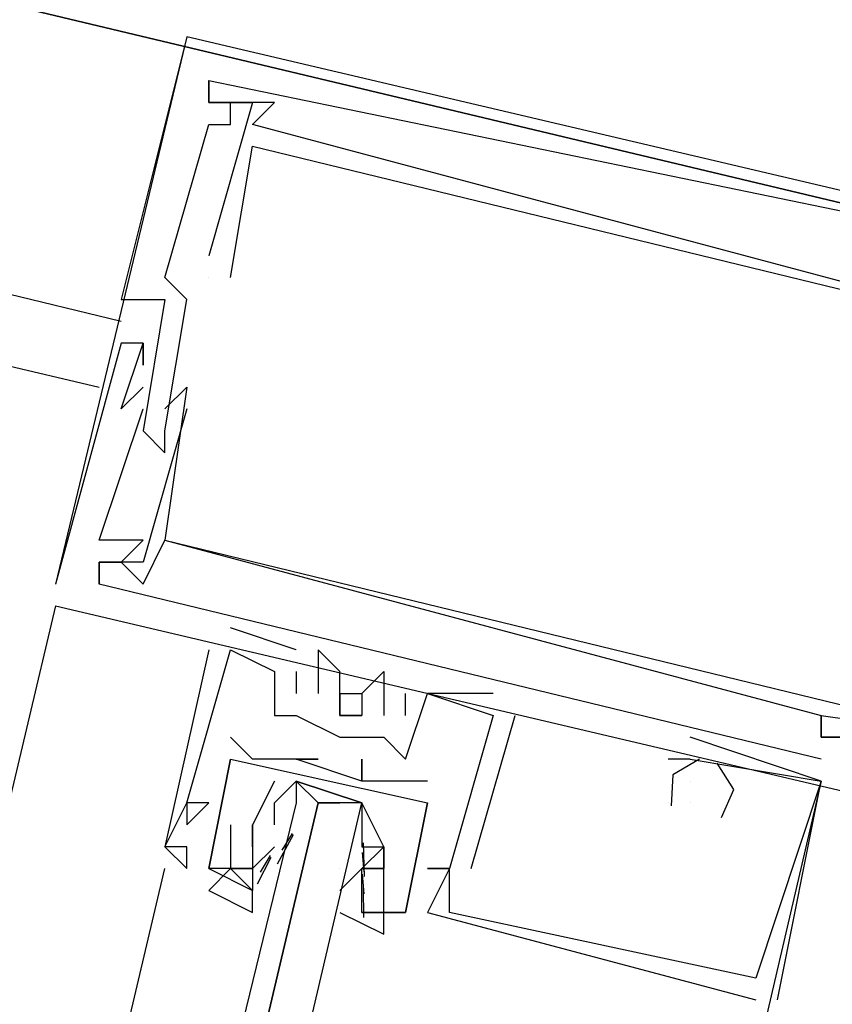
# Model space of a CAD drawing. Header units: feet. Extents: x -79 to 198, y -22 to 181.
# Tile 158 of 256: x 123.525 to 124.02, y 90.108 to 90.708. Entities that reach past the tile are written whole.
import ezdxf

# ---------------------------------------------------------------- set-up
doc = ezdxf.new("R2010")
doc.units = ezdxf.units.FT
doc.layers.add('A-LINEA', color=7, linetype='CONTINUOUS')
doc.layers.add('A-MURO-CONCRETO', color=8, linetype='CONTINUOUS')

msp = doc.modelspace()

# ---------------------------------------------------------------- linework, layer by layer
at = {"layer": 'A-LINEA'}
for p, q in [((123.5867, 90.5244), (120.8667, 91.1778)), ((120.8, 91.1378), (123.5733, 90.4844)), ((123.6267, 90.6978), (123.5467, 90.3644)), ((124.3067, 90.5378), (123.6267, 90.6978)), ((123.6267, 90.6978), (123.6267, 90.6978)), ((124.3067, 90.5378), (123.6267, 90.6978)), ((123.6267, 90.6978), (123.6267, 90.6978)), ((124.3067, 90.5378), (123.6267, 90.6978)), ((123.6267, 90.6978), (123.6267, 90.6978)), ((123.6267, 90.6844), (123.6267, 90.6844)), ((123.6267, 90.6844), (123.6267, 90.6844)), ((123.6267, 90.6844), (123.6267, 90.6844)), ((123.64, 90.6711), (123.64, 90.6711)), ((123.64, 90.6711), (123.64, 90.6711)), ((123.64, 90.6711), (123.64, 90.6711)), ((123.64, 90.6711), (123.64, 90.6711)), ((123.64, 90.6711), (123.64, 90.6711)), ((123.64, 90.6711), (123.64, 90.6711)), ((123.6533, 90.6711), (123.6533, 90.6711)), ((123.6533, 90.6711), (123.6533, 90.6711)), ((123.6533, 90.6711), (123.6533, 90.6711)), ((123.6533, 90.6711), (123.6533, 90.6711)), ((123.6533, 90.6711), (123.6533, 90.6711)), ((123.6533, 90.6711), (123.6533, 90.6711)), ((123.64, 90.6578), (123.64, 90.6578)), ((123.64, 90.6578), (123.64, 90.6578)), ((123.64, 90.6578), (123.64, 90.6578)), ((123.64, 90.6578), (123.64, 90.6578)), ((123.64, 90.6578), (123.64, 90.6578)), ((123.64, 90.6578), (123.64, 90.6578)), ((123.68, 90.6578), (123.6533, 90.6578)), ((123.6533, 90.6578), (123.6533, 90.6578)), ((123.6533, 90.6578), (123.6533, 90.6578)), ((123.68, 90.6578), (123.6533, 90.6578)), ((123.6533, 90.6578), (123.6533, 90.6578)), ((123.6533, 90.6578), (123.6533, 90.6578)), ((123.68, 90.6578), (123.6533, 90.6578)), ((123.6533, 90.6578), (123.6533, 90.6578)), ((123.6533, 90.6578), (123.6533, 90.6578)), ((123.6667, 90.6578), (123.6667, 90.6578)), ((123.6667, 90.6578), (123.6667, 90.6578)), ((123.6667, 90.6578), (123.6667, 90.6578)), ((123.6667, 90.6578), (123.6667, 90.6578)), ((123.6667, 90.6578), (123.6667, 90.6578)), ((123.6667, 90.6578), (123.6667, 90.6578)), ((123.68, 90.6578), (123.68, 90.6578)), ((123.68, 90.6578), (123.68, 90.6578)), ((123.68, 90.6578), (123.68, 90.6578)), ((123.64, 90.6444), (123.64, 90.6444)), ((123.64, 90.6444), (123.64, 90.6444)), ((123.64, 90.6444), (123.64, 90.6444)), ((123.6533, 90.6444), (123.6533, 90.6444)), ((123.6533, 90.6444), (123.6533, 90.6444)), ((123.6533, 90.6444), (123.6533, 90.6444)), ((123.6667, 90.6444), (123.6667, 90.6444)), ((123.6667, 90.6444), (123.6667, 90.6444)), ((123.6667, 90.6444), (123.6667, 90.6444)), ((123.6667, 90.6311), (123.6667, 90.6311)), ((123.6667, 90.6311), (123.6667, 90.6311)), ((123.6667, 90.6311), (123.6667, 90.6311)), ((123.64, 90.5644), (123.64, 90.5644)), ((123.64, 90.5644), (123.64, 90.5644)), ((123.64, 90.5644), (123.64, 90.5644)), ((123.6133, 90.5511), (123.6133, 90.5511)), ((123.6133, 90.5511), (123.6133, 90.5511)), ((123.6133, 90.5511), (123.6133, 90.5511)), ((123.64, 90.5511), (123.64, 90.5511)), ((123.64, 90.5511), (123.64, 90.5511)), ((123.64, 90.5511), (123.64, 90.5511)), ((123.64, 90.5511), (123.64, 90.5511)), ((123.64, 90.5511), (123.64, 90.5511)), ((123.64, 90.5511), (123.64, 90.5511)), ((123.6533, 90.5511), (123.6533, 90.5511)), ((123.6533, 90.5511), (123.6533, 90.5511)), ((123.6533, 90.5511), (123.6533, 90.5511)), ((123.5867, 90.5378), (123.5867, 90.5378)), ((123.5867, 90.5378), (123.5867, 90.5378)), ((123.5867, 90.5378), (123.5867, 90.5378)), ((123.6133, 90.5378), (123.6133, 90.5378)), ((123.6133, 90.5378), (123.6133, 90.5378)), ((123.6133, 90.5378), (123.6133, 90.5378)), ((123.6267, 90.5378), (123.6267, 90.5378)), ((123.6267, 90.5378), (123.6267, 90.5378)), ((123.6267, 90.5378), (123.6267, 90.5378)), ((123.5867, 90.5111), (123.5867, 90.5111)), ((123.5867, 90.5111), (123.5867, 90.5111)), ((123.5867, 90.5111), (123.5867, 90.5111)), ((123.6, 90.5111), (123.6, 90.5111)), ((123.6, 90.5111), (123.6, 90.5111)), ((123.6, 90.5111), (123.6, 90.5111)), ((123.6, 90.5111), (123.6, 90.5111)), ((123.6, 90.5111), (123.6, 90.5111)), ((123.6, 90.5111), (123.6, 90.5111)), ((123.6, 90.4978), (123.6, 90.4978)), ((123.6, 90.4978), (123.6, 90.4978)), ((123.6, 90.4978), (123.6, 90.4978)), ((123.6, 90.4844), (123.6, 90.4844)), ((123.6, 90.4844), (123.6, 90.4844)), ((123.6, 90.4844), (123.6, 90.4844)), ((123.6267, 90.4844), (123.6267, 90.4844)), ((123.6267, 90.4844), (123.6267, 90.4844)), ((123.6267, 90.4844), (123.6267, 90.4844)), ((123.5867, 90.4711), (123.5867, 90.4711)), ((123.5867, 90.4711), (123.5867, 90.4711)), ((123.5867, 90.4711), (123.5867, 90.4711)), ((123.6, 90.4711), (123.6, 90.4711)), ((123.6, 90.4711), (123.6, 90.4711)), ((123.6, 90.4711), (123.6, 90.4711)), ((123.6133, 90.4711), (123.6133, 90.4711)), ((123.6133, 90.4711), (123.6133, 90.4711)), ((123.6133, 90.4711), (123.6133, 90.4711)), ((123.6267, 90.4711), (123.6267, 90.4711)), ((123.6267, 90.4711), (123.6267, 90.4711)), ((123.6267, 90.4711), (123.6267, 90.4711)), ((123.6, 90.4578), (123.6, 90.4578)), ((123.6, 90.4578), (123.6, 90.4578)), ((123.6, 90.4578), (123.6, 90.4578)), ((123.6133, 90.4578), (123.6133, 90.4578)), ((123.6133, 90.4578), (123.6133, 90.4578)), ((123.6133, 90.4578), (123.6133, 90.4578)), ((123.6133, 90.4444), (123.6133, 90.4444)), ((123.6133, 90.4444), (123.6133, 90.4444)), ((123.6133, 90.4444), (123.6133, 90.4444)), ((123.5733, 90.3911), (123.5733, 90.3911)), ((123.5733, 90.3911), (123.5733, 90.3911)), ((123.5733, 90.3911), (123.5733, 90.3911)), ((123.5867, 90.3911), (123.5867, 90.3911)), ((123.5867, 90.3911), (123.5867, 90.3911)), ((123.5867, 90.3911), (123.5867, 90.3911)), ((123.6, 90.3911), (123.6, 90.3911)), ((123.6, 90.3911), (123.6, 90.3911)), ((123.6, 90.3911), (123.6, 90.3911)), ((123.6133, 90.3911), (123.6133, 90.3911)), ((123.6133, 90.3911), (123.6133, 90.3911)), ((123.6133, 90.3911), (123.6133, 90.3911)), ((123.6133, 90.3911), (123.6133, 90.3911)), ((123.6133, 90.3911), (123.6133, 90.3911)), ((123.6133, 90.3911), (123.6133, 90.3911)), ((123.5733, 90.3778), (123.5733, 90.3778)), ((123.5733, 90.3778), (123.5733, 90.3778)), ((123.5733, 90.3778), (123.5733, 90.3778)), ((123.5733, 90.3778), (123.5733, 90.3778)), ((123.5733, 90.3778), (123.5733, 90.3778)), ((123.5733, 90.3778), (123.5733, 90.3778)), ((123.5733, 90.3778), (123.5733, 90.3778)), ((123.5733, 90.3778), (123.5733, 90.3778)), ((123.5733, 90.3778), (123.5733, 90.3778)), ((123.5867, 90.3778), (123.5867, 90.3778)), ((123.5867, 90.3778), (123.5867, 90.3778)), ((123.5867, 90.3778), (123.5867, 90.3778)), ((123.5867, 90.3778), (123.5867, 90.3778)), ((123.5867, 90.3778), (123.5867, 90.3778)), ((123.5867, 90.3778), (123.5867, 90.3778)), ((123.6, 90.3778), (123.6, 90.3778)), ((123.6, 90.3778), (123.6, 90.3778)), ((123.6, 90.3778), (123.6, 90.3778)), ((123.5467, 90.3644), (123.5467, 90.3644)), ((123.5467, 90.3644), (123.5467, 90.3644)), ((123.5467, 90.3644), (123.5467, 90.3644)), ((123.5733, 90.3644), (123.5733, 90.3644)), ((124.0133, 90.2578), (123.5733, 90.3644)), ((123.5733, 90.3644), (123.5733, 90.3644)), ((124.0133, 90.2578), (123.5733, 90.3644)), ((123.5733, 90.3644), (123.5733, 90.3644)), ((124.0133, 90.2578), (123.5733, 90.3644)), ((123.6, 90.3644), (123.6, 90.3644)), ((123.6, 90.3644), (123.6, 90.3644)), ((123.6, 90.3644), (123.6, 90.3644)), ((123.5467, 90.3511), (121.88, 83.3378)), ((123.5467, 90.3511), (124.2267, 90.1911)), ((123.5467, 90.3511), (123.5467, 90.3511)), ((123.5467, 90.3511), (124.2267, 90.1911)), ((123.5467, 90.3511), (123.5467, 90.3511)), ((123.5467, 90.3511), (124.2267, 90.1911)), ((123.5467, 90.3511), (123.5467, 90.3511)), ((123.6933, 90.3244), (123.6533, 90.3378)), ((123.6533, 90.3378), (123.6533, 90.3378)), ((123.6933, 90.3244), (123.6533, 90.3378)), ((123.6533, 90.3378), (123.6533, 90.3378)), ((123.6933, 90.3244), (123.6533, 90.3378)), ((123.6533, 90.3378), (123.6533, 90.3378)), ((123.64, 90.3244), (123.64, 90.3244)), ((123.64, 90.3244), (123.64, 90.3244)), ((123.64, 90.3244), (123.64, 90.3244)), ((123.6533, 90.3244), (123.6533, 90.3244)), ((123.6533, 90.3244), (123.6533, 90.3244)), ((123.6533, 90.3244), (123.6533, 90.3244)), ((123.6533, 90.3244), (123.6533, 90.3244)), ((123.6533, 90.3244), (123.6533, 90.3244)), ((123.6533, 90.3244), (123.6533, 90.3244)), ((123.6933, 90.3244), (123.6933, 90.3244)), ((123.6933, 90.3244), (123.6933, 90.3244)), ((123.6933, 90.3244), (123.6933, 90.3244)), ((123.7067, 90.3244), (123.7067, 90.3244)), ((123.7067, 90.3244), (123.7067, 90.3244)), ((123.7067, 90.3244), (123.7067, 90.3244)), ((123.68, 90.3111), (123.68, 90.3111)), ((123.68, 90.3111), (123.68, 90.3111)), ((123.68, 90.3111), (123.68, 90.3111)), ((123.68, 90.3111), (123.68, 90.3111)), ((123.68, 90.3111), (123.68, 90.3111)), ((123.68, 90.3111), (123.68, 90.3111)), ((123.6933, 90.3111), (123.6933, 90.3111)), ((123.6933, 90.3111), (123.6933, 90.3111)), ((123.6933, 90.3111), (123.6933, 90.3111)), ((123.72, 90.3111), (123.72, 90.3111)), ((123.72, 90.3111), (123.72, 90.3111)), ((123.72, 90.3111), (123.72, 90.3111)), ((123.7467, 90.3111), (123.7467, 90.3111)), ((123.7467, 90.3111), (123.7467, 90.3111)), ((123.7467, 90.3111), (123.7467, 90.3111)), ((123.6933, 90.2978), (123.6933, 90.2978)), ((123.6933, 90.2978), (123.6933, 90.2978)), ((123.6933, 90.2978), (123.6933, 90.2978)), ((123.7067, 90.2978), (123.7067, 90.2978)), ((123.7067, 90.2978), (123.7067, 90.2978)), ((123.7067, 90.2978), (123.7067, 90.2978)), ((123.72, 90.2978), (123.72, 90.2978)), ((123.72, 90.2978), (123.72, 90.2978)), ((123.72, 90.2978), (123.72, 90.2978)), ((123.7333, 90.2978), (123.7333, 90.2978)), ((123.7333, 90.2978), (123.7333, 90.2978)), ((123.7333, 90.2978), (123.7333, 90.2978)), ((123.76, 90.2844), (123.76, 90.2978)), ((123.76, 90.2978), (123.76, 90.2978)), ((123.76, 90.2844), (123.76, 90.2978)), ((123.76, 90.2978), (123.76, 90.2978)), ((123.76, 90.2844), (123.76, 90.2978)), ((123.76, 90.2978), (123.76, 90.2978)), ((123.7733, 90.2978), (123.7733, 90.2978)), ((123.7733, 90.2978), (123.7733, 90.2978)), ((123.7733, 90.2978), (123.7733, 90.2978)), ((123.7733, 90.2978), (123.7733, 90.2978)), ((123.7733, 90.2978), (123.7733, 90.2978)), ((123.7733, 90.2978), (123.7733, 90.2978)), ((123.8133, 90.2978), (123.8133, 90.2978)), ((123.8133, 90.2978), (123.8133, 90.2978)), ((123.8133, 90.2978), (123.8133, 90.2978)), ((123.68, 90.2844), (123.68, 90.2844)), ((123.68, 90.2844), (123.68, 90.2844)), ((123.68, 90.2844), (123.68, 90.2844)), ((123.6933, 90.2844), (123.6933, 90.2844)), ((123.6933, 90.2844), (123.6933, 90.2844)), ((123.6933, 90.2844), (123.6933, 90.2844)), ((123.72, 90.2844), (123.72, 90.2844)), ((123.72, 90.2844), (123.72, 90.2844)), ((123.72, 90.2844), (123.72, 90.2844)), ((123.7467, 90.2844), (123.7467, 90.2844)), ((123.7467, 90.2844), (123.7467, 90.2844)), ((123.7467, 90.2844), (123.7467, 90.2844)), ((123.76, 90.2844), (123.76, 90.2844)), ((123.76, 90.2844), (123.76, 90.2844)), ((123.76, 90.2844), (123.76, 90.2844)), ((123.8, 90.1911), (123.8267, 90.2844)), ((123.8, 90.1911), (123.8267, 90.2844)), ((123.8, 90.1911), (123.8267, 90.2844)), ((123.8133, 90.2844), (123.8133, 90.2844)), ((123.8133, 90.2844), (123.8133, 90.2844)), ((123.8133, 90.2844), (123.8133, 90.2844)), ((123.8133, 90.2844), (123.8133, 90.2844)), ((123.8133, 90.2844), (123.8133, 90.2844)), ((123.8133, 90.2844), (123.8133, 90.2844)), ((123.8267, 90.2844), (123.8267, 90.2844)), ((123.8267, 90.2844), (123.8267, 90.2844)), ((123.8267, 90.2844), (123.8267, 90.2844)), ((124.0133, 90.2844), (124.0133, 90.2844)), ((124.0133, 90.2844), (124.0133, 90.2844)), ((124.0133, 90.2844), (124.0133, 90.2844)), ((124.0133, 90.2844), (124.0133, 90.2844)), ((124.0133, 90.2844), (124.0133, 90.2844)), ((124.0133, 90.2844), (124.0133, 90.2844)), ((124.0133, 90.2844), (124.0133, 90.2844)), ((124.0133, 90.2844), (124.0133, 90.2844)), ((124.0133, 90.2844), (124.0133, 90.2844)), ((124.0133, 90.2844), (124.0133, 90.2844)), ((124.0133, 90.2844), (124.0133, 90.2844)), ((124.0133, 90.2844), (124.0133, 90.2844)), ((123.6533, 90.2711), (123.6533, 90.2711)), ((123.6533, 90.2711), (123.6533, 90.2711)), ((123.72, 90.2711), (123.72, 90.2711)), ((123.72, 90.2711), (123.72, 90.2711)), ((123.72, 90.2711), (123.72, 90.2711)), ((123.7467, 90.2711), (123.7467, 90.2711)), ((123.7467, 90.2711), (123.7467, 90.2711)), ((123.7467, 90.2711), (123.7467, 90.2711)), ((123.9333, 90.2711), (123.9333, 90.2711)), ((123.9333, 90.2711), (123.9333, 90.2711)), ((123.9333, 90.2711), (123.9333, 90.2711)), ((124.0133, 90.2711), (124.0133, 90.2711)), ((124.0133, 90.2711), (124.0133, 90.2711)), ((124.0133, 90.2711), (124.0133, 90.2711)), ((124.0133, 90.2711), (124.0133, 90.2711)), ((124.0133, 90.2711), (124.0133, 90.2711)), ((124.0133, 90.2711), (124.0133, 90.2711)), ((124.0133, 90.2711), (124.0133, 90.2711)), ((124.0133, 90.2711), (124.0133, 90.2711)), ((124.0133, 90.2711), (124.0133, 90.2711)), ((123.6533, 90.2578), (123.6533, 90.2578)), ((123.6533, 90.2578), (123.6533, 90.2578)), ((123.6667, 90.2578), (123.6667, 90.2578)), ((123.6667, 90.2578), (123.6667, 90.2578)), ((123.68, 90.2578), (123.68, 90.2578)), ((123.68, 90.2578), (123.68, 90.2578)), ((123.6933, 90.2578), (123.6933, 90.2578)), ((123.6933, 90.2578), (123.6933, 90.2578)), ((123.6933, 90.2578), (123.6933, 90.2578)), ((123.6933, 90.2578), (123.6933, 90.2578)), ((123.7067, 90.2578), (123.7067, 90.2578)), ((123.7067, 90.2578), (123.7067, 90.2578)), ((123.7333, 90.2578), (123.7333, 90.2578)), ((123.7333, 90.2578), (123.7333, 90.2578)), ((123.76, 90.2578), (123.76, 90.2578)), ((123.76, 90.2578), (123.76, 90.2578)), ((123.76, 90.2578), (123.76, 90.2578)), ((123.9333, 90.2578), (123.92, 90.2578)), ((123.92, 90.2578), (123.92, 90.2578)), ((123.9333, 90.2578), (123.92, 90.2578)), ((123.92, 90.2578), (123.92, 90.2578)), ((123.9333, 90.2578), (123.92, 90.2578)), ((123.92, 90.2578), (123.92, 90.2578)), ((123.9333, 90.2578), (123.9333, 90.2578)), ((123.9333, 90.2578), (123.9333, 90.2578)), ((123.9333, 90.2578), (123.9333, 90.2578)), ((123.9333, 90.2578), (123.9333, 90.2578)), ((123.9333, 90.2578), (123.9333, 90.2578)), ((123.9333, 90.2578), (123.9333, 90.2578)), ((124.0133, 90.2578), (124.0133, 90.2578)), ((124.0133, 90.2578), (124.0133, 90.2578)), ((124.0133, 90.2578), (124.0133, 90.2578)), ((123.7333, 90.2444), (123.7333, 90.2444)), ((123.7333, 90.2444), (123.7333, 90.2444)), ((123.7333, 90.2444), (123.7333, 90.2444)), ((123.7333, 90.2444), (123.7333, 90.2444)), ((123.76, 90.2444), (123.76, 90.2444)), ((123.76, 90.2444), (123.76, 90.2444)), ((123.7733, 90.2444), (123.7733, 90.2444)), ((123.7733, 90.2444), (123.7733, 90.2444)), ((123.9333, 90.2444), (123.9333, 90.2444)), ((123.9333, 90.2444), (123.9333, 90.2444)), ((123.9333, 90.2444), (123.9333, 90.2444)), ((124.0133, 90.2444), (124.0133, 90.2444)), ((124.0133, 90.2444), (124.0133, 90.2444)), ((124.0133, 90.2444), (124.0133, 90.2444)), ((124.0133, 90.2444), (124.0133, 90.2444)), ((124.0133, 90.2444), (124.0133, 90.2444)), ((124.0133, 90.2444), (124.0133, 90.2444)), ((123.6267, 90.2311), (123.6267, 90.2311)), ((123.6267, 90.2311), (123.6267, 90.2311)), ((123.6267, 90.2311), (123.6267, 90.2311)), ((123.6267, 90.2311), (123.6267, 90.2311)), ((123.6267, 90.2311), (123.6267, 90.2311)), ((123.6267, 90.2311), (123.6267, 90.2311)), ((123.64, 90.2311), (123.64, 90.2311)), ((123.64, 90.2311), (123.64, 90.2311)), ((123.64, 90.2311), (123.64, 90.2311)), ((123.68, 90.2311), (123.68, 90.2311)), ((123.7067, 90.2311), (123.72, 90.2311)), ((123.7733, 90.2311), (123.7733, 90.2311)), ((123.7733, 90.2311), (123.7733, 90.2311)), ((123.7733, 90.2311), (123.7733, 90.2311)), ((123.7733, 90.2311), (123.7733, 90.2311)), ((123.92, 90.2311), (123.92, 90.2311)), ((123.92, 90.2311), (123.92, 90.2311)), ((123.92, 90.2311), (123.92, 90.2311)), ((123.92, 90.2311), (123.92, 90.2311)), ((123.92, 90.2311), (123.92, 90.2311)), ((123.92, 90.2311), (123.92, 90.2311)), ((123.9333, 90.2311), (123.9333, 90.2311)), ((123.9333, 90.2311), (123.9333, 90.2311)), ((123.9333, 90.2311), (123.9333, 90.2311)), ((123.9333, 90.2311), (123.9333, 90.2311)), ((123.9333, 90.2311), (123.9333, 90.2311)), ((123.9333, 90.2311), (123.9333, 90.2311)), ((123.6267, 90.2178), (123.6267, 90.2178)), ((123.6267, 90.2178), (123.6267, 90.2178)), ((123.6267, 90.2178), (123.6267, 90.2178)), ((123.6533, 90.2178), (123.6533, 90.2178)), ((123.6533, 90.2178), (123.6533, 90.2178)), ((123.6667, 90.2044), (123.6667, 90.2178)), ((123.6667, 90.2178), (123.6667, 90.2178)), ((123.6667, 90.2044), (123.6667, 90.2178)), ((123.6667, 90.2178), (123.6667, 90.2178)), ((123.7333, 90.2178), (123.7333, 90.2178)), ((123.682, 90.1939), (123.6916, 90.2119)), ((123.6848, 90.2022), (123.6911, 90.2124)), ((123.6133, 90.2044), (123.6133, 90.2044)), ((123.6133, 90.2044), (123.6133, 90.2044)), ((123.6133, 90.2044), (123.6133, 90.2044)), ((123.6133, 90.2044), (123.6133, 90.2044)), ((123.6133, 90.2044), (123.6133, 90.2044)), ((123.6133, 90.2044), (123.6133, 90.2044)), ((123.6267, 90.2044), (123.6267, 90.2044)), ((123.6267, 90.2044), (123.6267, 90.2044)), ((123.6267, 90.2044), (123.6267, 90.2044)), ((123.6667, 90.2044), (123.6667, 90.2044)), ((123.6667, 90.1911), (123.68, 90.2044)), ((123.6667, 90.2044), (123.6667, 90.2044)), ((123.68, 90.2044), (123.68, 90.2044)), ((123.7333, 90.2044), (123.7333, 90.2044)), ((123.7333, 90.2044), (123.7333, 90.2044)), ((123.7342, 90.2068), (123.7348, 90.1863)), ((123.7467, 90.2044), (123.7467, 90.2044)), ((123.7467, 90.2044), (123.7467, 90.2044)), ((123.7467, 90.2044), (123.7467, 90.2044)), ((123.7467, 90.2044), (123.7467, 90.2044)), ((123.6697, 90.1818), (123.6781, 90.1981)), ((123.6715, 90.1889), (123.6777, 90.199)), ((123.7335, 90.2009), (123.7345, 90.1891)), ((123.2267, 88.5511), (123.6133, 90.1911)), ((123.6267, 90.1911), (123.6267, 90.1911)), ((123.6267, 90.1911), (123.6267, 90.1911)), ((123.6267, 90.1911), (123.6267, 90.1911)), ((123.64, 90.1911), (123.64, 90.1911)), ((123.64, 90.1911), (123.64, 90.1911)), ((123.64, 90.1911), (123.64, 90.1911)), ((123.64, 90.1911), (123.64, 90.1911)), ((123.6533, 90.1911), (123.6533, 90.1911)), ((123.6533, 90.1911), (123.6533, 90.1911)), ((123.6667, 90.1911), (123.6667, 90.1911)), ((123.6667, 90.1911), (123.6667, 90.1911)), ((123.7333, 90.1911), (123.72, 90.1778)), ((123.72, 90.1911), (123.72, 90.1911)), ((123.7333, 90.1911), (123.7333, 90.1911)), ((123.7333, 90.1911), (123.7333, 90.1911)), ((123.7335, 90.1876), (123.7345, 90.1757)), ((123.7467, 90.1911), (123.7467, 90.1911)), ((123.7467, 90.1911), (123.7467, 90.1911)), ((123.7733, 90.1911), (123.7733, 90.1911)), ((123.7733, 90.1911), (123.7733, 90.1911)), ((123.7733, 90.1911), (123.7733, 90.1911)), ((123.7867, 90.1911), (123.7867, 90.1911)), ((123.7867, 90.1911), (123.7867, 90.1911)), ((123.7867, 90.1911), (123.7867, 90.1911)), ((123.7867, 90.1911), (123.7867, 90.1911)), ((123.7867, 90.1911), (123.7867, 90.1911)), ((123.7867, 90.1911), (123.7867, 90.1911)), ((123.7867, 90.1911), (123.7867, 90.1911)), ((123.7867, 90.1911), (123.7867, 90.1911)), ((123.7867, 90.1911), (123.7867, 90.1911)), ((123.8, 90.1911), (123.8, 90.1911)), ((123.8, 90.1911), (123.8, 90.1911)), ((123.8, 90.1911), (123.8, 90.1911)), ((123.7341, 90.1796), (123.7344, 90.1613)), ((123.6667, 90.1778), (123.6667, 90.1778)), ((123.6667, 90.1778), (123.6667, 90.1778)), ((123.7333, 90.1778), (123.7333, 90.1778)), ((123.7333, 90.1778), (123.7333, 90.1778)), ((123.7333, 90.1644), (123.7333, 90.1644)), ((123.7333, 90.1644), (123.7333, 90.1644)), ((123.7467, 90.1644), (123.7467, 90.1644)), ((123.7467, 90.1644), (123.7467, 90.1644)), ((123.76, 90.1644), (123.76, 90.1644)), ((123.76, 90.1644), (123.76, 90.1644)), ((123.76, 90.1644), (123.76, 90.1644)), ((123.76, 90.1644), (123.76, 90.1644)), ((123.7733, 90.1644), (123.7733, 90.1644)), ((123.7733, 90.1644), (123.7733, 90.1644)), ((123.7733, 90.1644), (123.7733, 90.1644)), ((123.7867, 90.1644), (123.7867, 90.1644)), ((123.7867, 90.1644), (123.7867, 90.1644)), ((123.7867, 90.1644), (123.7867, 90.1644)), ((123.9733, 90.1244), (123.9733, 90.1244)), ((123.9733, 90.1244), (123.9733, 90.1244)), ((123.9733, 90.1244), (123.9733, 90.1244)), ((123.9733, 90.1111), (123.9733, 90.1111)), ((123.9733, 90.1111), (123.9733, 90.1111)), ((123.9733, 90.1111), (123.9733, 90.1111)), ((123.9867, 90.1111), (123.9867, 90.1111)), ((123.9867, 90.1111), (123.9867, 90.1111)), ((123.9867, 90.1111), (123.9867, 90.1111))]:
    msp.add_line(p, q, dxfattribs=at)
for points in [[(124.44, 90.4978), (124.7867, 91.9644), (121.3733, 92.7644), (121.0267, 91.3111), (124.44, 90.4978)], [(123.6267, 90.6978), (123.5867, 90.5378), (123.6133, 90.5378), (123.6, 90.4578), (123.6133, 90.4444), (123.6133, 90.4578), (123.6267, 90.5378), (123.6133, 90.5511), (123.64, 90.6444), (123.6533, 90.6444), (123.6533, 90.6578), (123.64, 90.6578), (123.64, 90.6711), (124.0933, 90.5778)], [(123.6267, 90.6978), (123.5867, 90.5378), (123.6133, 90.5378), (123.6, 90.4578), (123.6133, 90.4444), (123.6133, 90.4578), (123.6267, 90.5378), (123.6133, 90.5511), (123.64, 90.6444), (123.6533, 90.6444), (123.6533, 90.6578), (123.64, 90.6578), (123.64, 90.6711), (124.0933, 90.5778)], [(123.6267, 90.6978), (123.5867, 90.5378), (123.6133, 90.5378), (123.6, 90.4578), (123.6133, 90.4444), (123.6133, 90.4578), (123.6267, 90.5378), (123.6133, 90.5511), (123.64, 90.6444), (123.6533, 90.6444), (123.6533, 90.6578), (123.64, 90.6578), (123.64, 90.6711), (124.0933, 90.5778)], [(123.64, 90.6711), (123.64, 90.6578), (123.6667, 90.6578), (123.64, 90.5644)], [(123.64, 90.6711), (123.64, 90.6578), (123.6667, 90.6578), (123.64, 90.5644)], [(123.64, 90.6711), (123.64, 90.6578), (123.6667, 90.6578), (123.64, 90.5644)], [(124.0667, 90.5378), (123.6667, 90.6444), (123.68, 90.6578)], [(124.0667, 90.5378), (123.6667, 90.6444), (123.68, 90.6578)], [(124.0667, 90.5378), (123.6667, 90.6444), (123.68, 90.6578)], [(123.6533, 90.5511), (123.6667, 90.6311), (124.16, 90.5111), (124.1467, 90.4311), (124.1467, 90.4311), (124.16, 90.4311)], [(123.6533, 90.5511), (123.6667, 90.6311), (124.16, 90.5111), (124.1467, 90.4311), (124.1467, 90.4311), (124.16, 90.4311)], [(123.6533, 90.5511), (123.6667, 90.6311), (124.16, 90.5111), (124.1467, 90.4311), (124.1467, 90.4311), (124.16, 90.4311)], [(123.6133, 90.4711), (123.6267, 90.4844), (123.6133, 90.3911), (124.1067, 90.2711), (124.1333, 90.3644), (124.1333, 90.3644), (124.1333, 90.3511), (124.12, 90.2711), (124.1067, 90.2444), (124.12, 90.2711), (124.1867, 90.5511)], [(123.6133, 90.4711), (123.6267, 90.4844), (123.6133, 90.3911), (124.1067, 90.2711), (124.1333, 90.3644), (124.1333, 90.3644), (124.1333, 90.3511), (124.12, 90.2711), (124.1067, 90.2444), (124.12, 90.2711), (124.1867, 90.5511)], [(123.6133, 90.4711), (123.6267, 90.4844), (123.6133, 90.3911), (124.1067, 90.2711), (124.1333, 90.3644), (124.1333, 90.3644), (124.1333, 90.3511), (124.12, 90.2711), (124.1067, 90.2444), (124.12, 90.2711), (124.1867, 90.5511)], [(123.6, 90.4844), (123.5867, 90.4711), (123.6, 90.5111), (123.6, 90.4978), (123.6, 90.5111), (123.5867, 90.5111), (123.5467, 90.3644)], [(123.6, 90.4844), (123.5867, 90.4711), (123.6, 90.5111), (123.6, 90.4978), (123.6, 90.5111), (123.5867, 90.5111), (123.5467, 90.3644)], [(123.6, 90.4844), (123.5867, 90.4711), (123.6, 90.5111), (123.6, 90.4978), (123.6, 90.5111), (123.5867, 90.5111), (123.5467, 90.3644)], [(123.6267, 90.4711), (123.6, 90.3778), (123.5733, 90.3778), (123.5733, 90.3644), (123.5733, 90.3778)], [(123.6, 90.3911), (123.5733, 90.3911), (123.6, 90.4711)], [(123.6267, 90.4711), (123.6, 90.3778), (123.5733, 90.3778), (123.5733, 90.3644), (123.5733, 90.3778)], [(123.6, 90.3911), (123.5733, 90.3911), (123.6, 90.4711)], [(123.6267, 90.4711), (123.6, 90.3778), (123.5733, 90.3778), (123.5733, 90.3644), (123.5733, 90.3778)], [(123.6, 90.3911), (123.5733, 90.3911), (123.6, 90.4711)], [(123.5733, 90.3644), (123.5733, 90.3778), (123.5867, 90.3778), (123.6, 90.3911)], [(123.5733, 90.3644), (123.5733, 90.3778), (123.5867, 90.3778), (123.6, 90.3911)], [(123.5733, 90.3644), (123.5733, 90.3778), (123.5867, 90.3778), (123.6, 90.3911)], [(123.5867, 90.3778), (123.6, 90.3644), (123.6133, 90.3911), (124.0133, 90.2844), (124.0133, 90.2711), (124.0267, 90.2711), (124.0133, 90.2711), (124.0133, 90.2844), (124.1067, 90.2711)], [(123.5867, 90.3778), (123.6, 90.3644), (123.6133, 90.3911), (124.0133, 90.2844), (124.0133, 90.2711), (124.0267, 90.2711), (124.0133, 90.2711), (124.0133, 90.2844), (124.1067, 90.2711)], [(123.5867, 90.3778), (123.6, 90.3644), (123.6133, 90.3911), (124.0133, 90.2844), (124.0133, 90.2711), (124.0267, 90.2711), (124.0133, 90.2711), (124.0133, 90.2844), (124.1067, 90.2711)], [(123.64, 90.3244), (123.6133, 90.2044), (123.6267, 90.1911), (123.6267, 90.2044), (123.6133, 90.2044), (123.6267, 90.2311), (123.6267, 90.2178), (123.64, 90.2311), (123.6267, 90.2311), (123.6533, 90.3244), (123.68, 90.3111), (123.68, 90.2844), (123.6933, 90.2844), (123.72, 90.2711), (123.7467, 90.2711), (123.76, 90.2578), (123.7733, 90.2978), (123.8133, 90.2844), (123.7867, 90.1911), (123.7733, 90.1911), (123.7867, 90.1911), (123.7733, 90.1644), (123.9733, 90.1111)], [(123.64, 90.3244), (123.6133, 90.2044), (123.6267, 90.1911), (123.6267, 90.2044), (123.6133, 90.2044), (123.6267, 90.2311), (123.6267, 90.2178), (123.64, 90.2311), (123.6267, 90.2311), (123.6533, 90.3244), (123.68, 90.3111), (123.68, 90.2844), (123.6933, 90.2844), (123.72, 90.2711), (123.7467, 90.2711), (123.76, 90.2578), (123.7733, 90.2978), (123.8133, 90.2844), (123.7867, 90.1911), (123.7733, 90.1911), (123.7867, 90.1911), (123.7733, 90.1644), (123.9733, 90.1111)], [(123.64, 90.3244), (123.6133, 90.2044), (123.6267, 90.1911), (123.6267, 90.2044), (123.6133, 90.2044), (123.6267, 90.2311), (123.6267, 90.2178), (123.64, 90.2311), (123.6267, 90.2311), (123.6533, 90.3244), (123.68, 90.3111), (123.68, 90.2844), (123.6933, 90.2844), (123.72, 90.2711), (123.7467, 90.2711), (123.76, 90.2578), (123.7733, 90.2978), (123.8133, 90.2844), (123.7867, 90.1911), (123.7733, 90.1911), (123.7867, 90.1911), (123.7733, 90.1644), (123.9733, 90.1111)], [(123.72, 90.2978), (123.72, 90.3111), (123.7067, 90.3244), (123.7067, 90.2978)], [(123.72, 90.2978), (123.72, 90.3111), (123.7067, 90.3244), (123.7067, 90.2978)], [(123.72, 90.2978), (123.72, 90.3111), (123.7067, 90.3244), (123.7067, 90.2978)], [(123.6933, 90.3111), (123.6933, 90.2978), (123.6933, 90.2978)], [(123.6933, 90.3111), (123.6933, 90.2978), (123.6933, 90.2978)], [(123.6933, 90.3111), (123.6933, 90.2978), (123.6933, 90.2978)], [(123.7333, 90.2978), (123.7467, 90.3111), (123.7467, 90.2844), (123.7467, 90.2844)], [(123.7333, 90.2978), (123.7467, 90.3111), (123.7467, 90.2844), (123.7467, 90.2844)], [(123.7333, 90.2978), (123.7467, 90.3111), (123.7467, 90.2844), (123.7467, 90.2844)], [(123.72, 90.2844), (123.72, 90.2978), (123.7333, 90.2978), (123.7333, 90.2844), (123.72, 90.2844), (123.72, 90.2978), (123.72, 90.2844), (123.7333, 90.2844), (123.72, 90.2844)], [(123.72, 90.2844), (123.72, 90.2978), (123.7333, 90.2978), (123.7333, 90.2844), (123.72, 90.2844), (123.72, 90.2978), (123.72, 90.2844), (123.7333, 90.2844), (123.72, 90.2844)], [(123.72, 90.2844), (123.72, 90.2978), (123.7333, 90.2978), (123.7333, 90.2844), (123.72, 90.2844), (123.72, 90.2978), (123.72, 90.2844), (123.7333, 90.2844), (123.72, 90.2844)], [(123.8133, 90.2978), (123.7733, 90.2978), (123.7733, 90.2978)], [(123.8133, 90.2978), (123.7733, 90.2978), (123.7733, 90.2978)], [(123.8133, 90.2978), (123.7733, 90.2978), (123.7733, 90.2978)], [(123.7733, 90.2444), (123.76, 90.2444), (123.7333, 90.2444), (123.7333, 90.2578), (123.7333, 90.2444), (123.6933, 90.2578), (123.7067, 90.2578), (123.6933, 90.2578), (123.68, 90.2578), (123.6667, 90.2578), (123.6533, 90.2711)], [(123.7733, 90.2444), (123.76, 90.2444), (123.7333, 90.2444), (123.7333, 90.2578), (123.7333, 90.2444), (123.6933, 90.2578), (123.7067, 90.2578), (123.6933, 90.2578), (123.68, 90.2578), (123.6667, 90.2578), (123.6533, 90.2711)], [(123.9867, 90.1111), (124.0133, 90.2444), (123.9333, 90.2711)], [(123.9867, 90.1111), (124.0133, 90.2444), (123.9333, 90.2711)], [(123.9867, 90.1111), (124.0133, 90.2444), (123.9333, 90.2711)], [(124.0133, 90.2711), (124.0267, 90.2711), (124.0267, 90.2578)], [(124.0133, 90.2711), (124.0267, 90.2711), (124.0267, 90.2578)], [(124.0133, 90.2711), (124.0267, 90.2711), (124.0267, 90.2578)], [(123.6533, 90.2578), (123.64, 90.1911), (123.6667, 90.1778)], [(123.6533, 90.2178), (123.6533, 90.1911), (123.64, 90.1911), (123.6533, 90.2578)], [(123.6533, 90.2578), (123.64, 90.1911), (123.6667, 90.1778)], [(123.6533, 90.2178), (123.6533, 90.1911), (123.64, 90.1911), (123.6533, 90.2578)], [(123.6533, 90.2578), (123.7733, 90.2311), (123.76, 90.1644), (123.7467, 90.1644), (123.7467, 90.2044)], [(123.6533, 90.2578), (123.7733, 90.2311), (123.76, 90.1644), (123.7467, 90.1644), (123.7467, 90.2044)], [(123.9333, 90.2578), (124.0133, 90.2444), (123.9733, 90.1244), (123.7867, 90.1644), (123.7867, 90.1911), (123.7867, 90.1911)], [(123.9333, 90.2578), (124.0133, 90.2444), (123.9733, 90.1244), (123.7867, 90.1644), (123.7867, 90.1911), (123.7867, 90.1911)], [(123.9333, 90.2578), (124.0133, 90.2444), (123.9733, 90.1244), (123.7867, 90.1644), (123.7867, 90.1911), (123.7867, 90.1911)], [(123.939, 90.2578), (123.9229, 90.2481), (123.9219, 90.2293)], [(123.939, 90.2578), (123.9229, 90.2481), (123.9219, 90.2293)], [(123.939, 90.2578), (123.9229, 90.2481), (123.9219, 90.2293)], [(123.9524, 90.2221), (123.9599, 90.2393), (123.9499, 90.2552)], [(123.9524, 90.2221), (123.9599, 90.2393), (123.9499, 90.2552)], [(123.9524, 90.2221), (123.9599, 90.2393), (123.9499, 90.2552)], [(124.0133, 90.2444), (123.6, 88.4711), (123.2133, 86.8578)], [(123.3333, 88.5244), (123.7333, 90.2311), (123.72, 90.2311), (123.7067, 90.2311), (123.3067, 88.5378), (123.7067, 90.2311), (123.6933, 90.2444), (123.6933, 90.2311), (123.28, 88.5378)], [(123.68, 90.2444), (123.6667, 90.2178), (123.6667, 90.2044), (123.6667, 90.1911), (123.6533, 90.1911), (123.6667, 90.1911), (123.6667, 90.1778), (123.6533, 90.1911), (123.64, 90.1778), (123.6667, 90.1644), (123.6667, 90.1778)], [(123.68, 90.2178), (123.68, 90.2311), (123.6933, 90.2444), (123.7333, 90.2311), (123.7333, 90.2178), (123.7333, 90.2044)], [(123.72, 90.1644), (123.7467, 90.1511), (123.7467, 90.1644), (123.7333, 90.1644), (123.7333, 90.1778), (123.7333, 90.1911), (123.7467, 90.1911), (123.7333, 90.1911), (123.7467, 90.2044), (123.7333, 90.2311), (123.6933, 90.2444)], [(123.7333, 90.1644), (123.76, 90.1644), (123.7733, 90.2311)], [(123.7333, 90.1644), (123.76, 90.1644), (123.7733, 90.2311)], [(123.7333, 90.2044), (123.7467, 90.2044), (123.7467, 90.1911), (123.7333, 90.1911)], [(123.7333, 90.2044), (123.7467, 90.2044), (123.7467, 90.1911), (123.7333, 90.1911)]]:
    msp.add_lwpolyline(points, dxfattribs=at)
at = {"layer": 'A-MURO-CONCRETO'}
msp.add_lwpolyline([(121.0267, 91.3111), (124.6267, 91.3111), (124.44, 90.4978), (121.0267, 91.3111), (121.0267, 91.3111)], dxfattribs=at)

doc.saveas('drawing.dxf')
